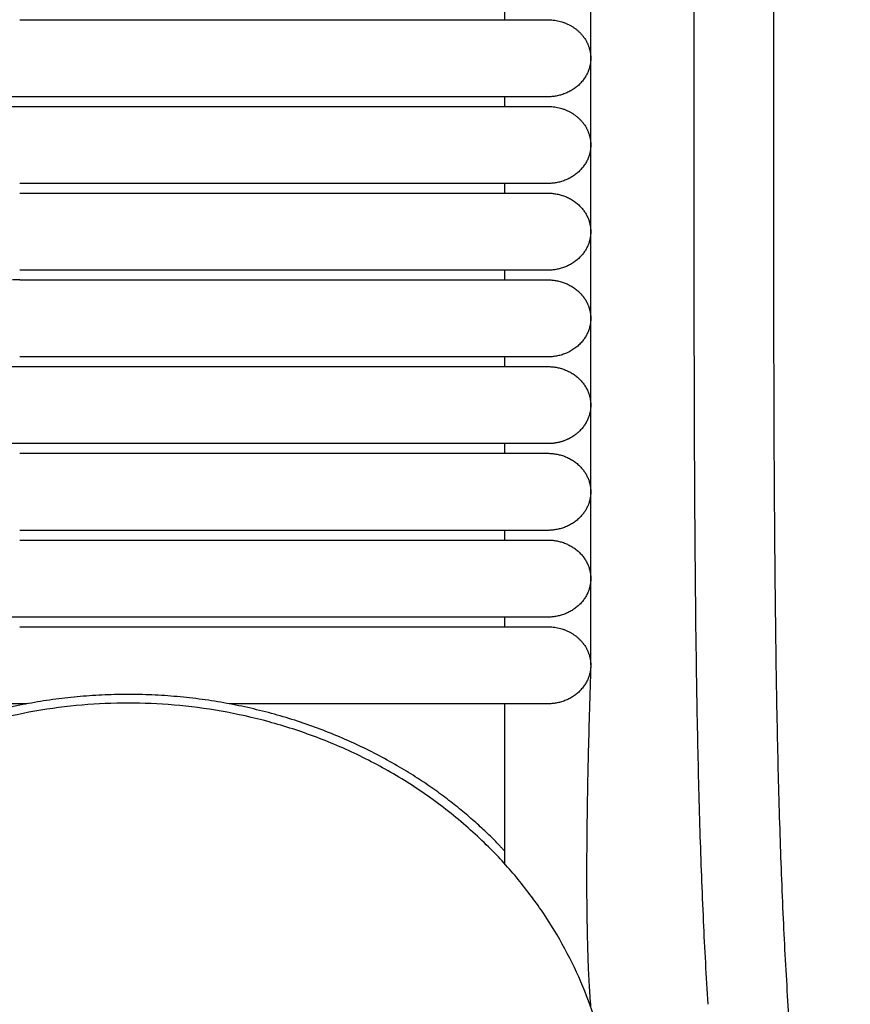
# Model space of a CAD drawing. Header units: millimetres. Extents: x -31695 to -19845, y -5614 to 7253.
# Tile 239 of 256: x -28364 to -28320, y 4580 to 4632. Entities that reach past the tile are written whole.
import ezdxf

# ---------------------------------------------------------------- set-up
doc = ezdxf.new("R2010")
doc.units = ezdxf.units.MM
doc.layers.add('2d', color=7, linetype='Continuous', true_color=0x000000)

msp = doc.modelspace()

# ---------------------------------------------------------------- linework, layer by layer
at = {"layer": '2d', "linetype": 'Continuous', "lineweight": -3}
msp.add_lwpolyline([(-28334.026, 4598.27), (-28334.026, 5374.719)], dxfattribs=at)
for points, knots in [([(-28327.843, 4580.414), (-28327.938, 4581.874), (-28328.016, 4583.335), (-28328.083, 4584.797), (-28328.155, 4586.378), (-28328.214, 4587.961), (-28328.264, 4589.544), (-28328.317, 4591.246), (-28328.359, 4592.949), (-28328.394, 4594.652), (-28328.431, 4596.505), (-28328.46, 4598.358), (-28328.483, 4600.211), (-28328.507, 4602.186), (-28328.524, 4604.161), (-28328.537, 4606.136), (-28328.55, 4608.199), (-28328.559, 4610.262), (-28328.565, 4612.325), (-28328.571, 4614.504), (-28328.574, 4616.683), (-28328.575, 4618.862), (-28328.578, 4622.137), (-28328.578, 4625.411), (-28328.578, 4628.686), (-28328.577, 4639.331), (-28328.577, 4649.975), (-28328.577, 4660.62), (-28328.577, 4672.699), (-28328.577, 4684.778), (-28328.577, 4696.856), (-28328.577, 4710.296), (-28328.577, 4723.735), (-28328.577, 4737.175), (-28328.577, 4751.989), (-28328.577, 4766.804), (-28328.577, 4781.619), (-28328.577, 4813.556), (-28328.577, 4845.491), (-28328.577, 4877.427), (-28328.577, 4910.929), (-28328.577, 4944.432), (-28328.577, 4977.935), (-28328.577, 5011.437), (-28328.577, 5044.939), (-28328.577, 5078.441), (-28328.577, 5094.409), (-28328.577, 5110.377), (-28328.577, 5126.346), (-28328.577, 5142.314), (-28328.577, 5158.284), (-28328.577, 5174.252), (-28328.577, 5181.659), (-28328.577, 5189.066), (-28328.577, 5196.473), (-28328.577, 5203.88), (-28328.577, 5211.288), (-28328.577, 5218.695), (-28328.577, 5224.095), (-28328.577, 5229.495), (-28328.577, 5234.895)], [0, 0, 0, 0, 4.32571, 4.32571, 4.32571, 9.006348, 9.006348, 9.006348, 14.041632, 14.041632, 14.041632, 19.519096, 19.519096, 19.519096, 25.35732, 25.35732, 25.35732, 31.454857, 31.454857, 31.454857, 37.895938, 37.895938, 37.895938, 47.575429, 47.575429, 47.575429, 79.038556, 79.038556, 79.038556, 114.740207, 114.740207, 114.740207, 154.464201, 154.464201, 154.464201, 198.253062, 198.253062, 198.253062, 292.648844, 292.648844, 292.648844, 391.674129, 391.674129, 391.674129, 490.698643, 490.698643, 490.698643, 537.896832, 537.896832, 537.896832, 585.096367, 585.096367, 585.096367, 606.990068, 606.990068, 606.990068, 628.884072, 628.884072, 628.884072, 644.845046, 644.845046, 644.845046, 644.845046]), ([(-28323.638, 4580.596), (-28323.732, 4582.035), (-28323.81, 4583.484), (-28323.877, 4584.924), (-28323.949, 4586.492), (-28324.008, 4588.061), (-28324.058, 4589.629), (-28324.112, 4591.321), (-28324.155, 4593.014), (-28324.19, 4594.706), (-28324.229, 4596.551), (-28324.258, 4598.396), (-28324.282, 4600.241), (-28324.307, 4602.211), (-28324.325, 4604.181), (-28324.339, 4606.15), (-28324.353, 4608.21), (-28324.363, 4610.269), (-28324.369, 4612.329), (-28324.376, 4614.506), (-28324.38, 4616.683), (-28324.383, 4618.86), (-28324.385, 4621.379), (-28324.387, 4623.899), (-28324.387, 4626.418), (-28324.388, 4627.173), (-28324.388, 4627.928), (-28324.388, 4628.683), (-28324.392, 4639.328), (-28324.394, 4649.973), (-28324.397, 4660.618), (-28324.4, 4672.697), (-28324.402, 4684.776), (-28324.403, 4696.855), (-28324.405, 4710.294), (-28324.407, 4723.734), (-28324.408, 4737.174), (-28324.409, 4751.989), (-28324.411, 4766.803), (-28324.411, 4781.618), (-28324.413, 4813.555), (-28324.414, 4845.491), (-28324.414, 4877.427), (-28324.415, 4910.93), (-28324.415, 4944.432), (-28324.415, 4977.935), (-28324.415, 5011.437), (-28324.415, 5044.939), (-28324.414, 5078.441), (-28324.414, 5094.41), (-28324.414, 5110.378), (-28324.413, 5126.346), (-28324.413, 5142.315), (-28324.412, 5158.284), (-28324.411, 5174.252), (-28324.411, 5181.659), (-28324.41, 5189.067), (-28324.41, 5196.474), (-28324.409, 5202.878), (-28324.409, 5209.282), (-28324.408, 5215.686)], [0, 0, 0, 0, 4.271346, 4.271346, 4.271346, 8.910793, 8.910793, 8.910793, 13.915218, 13.915218, 13.915218, 19.369775, 19.369775, 19.369775, 25.191998, 25.191998, 25.191998, 31.279337, 31.279337, 31.279337, 37.714779, 37.714779, 37.714779, 45.161136, 45.161136, 45.161136, 47.392834, 47.392834, 47.392834, 78.857016, 78.857016, 78.857016, 114.55941, 114.55941, 114.55941, 154.283912, 154.283912, 154.283912, 198.073133, 198.073133, 198.073133, 292.469323, 292.469323, 292.469323, 391.494727, 391.494727, 391.494727, 490.51936, 490.51936, 490.51936, 537.717708, 537.717708, 537.717708, 584.917492, 584.917492, 584.917492, 606.811354, 606.811354, 606.811354, 625.740521, 625.740521, 625.740521, 625.740521]), ([(-28364.104, 4628.212), (-28364.331, 4628.212), (-28364.562, 4628.212), (-28364.789, 4628.212), (-28365.017, 4628.212), (-28365.245, 4628.212), (-28365.473, 4628.212), (-28365.701, 4628.212), (-28365.928, 4628.212), (-28366.155, 4628.212), (-28366.381, 4628.212), (-28366.607, 4628.212), (-28366.832, 4628.212), (-28367.058, 4628.212), (-28367.282, 4628.212), (-28367.504, 4628.212), (-28367.727, 4628.212), (-28367.949, 4628.212), (-28368.168, 4628.212), (-28368.388, 4628.212), (-28368.607, 4628.212), (-28368.823, 4628.212), (-28368.877, 4628.212), (-28368.931, 4628.212), (-28368.985, 4628.212), (-28369.039, 4628.212), (-28369.092, 4628.212), (-28369.146, 4628.212), (-28369.253, 4628.212), (-28369.36, 4628.212), (-28369.466, 4628.212), (-28369.679, 4628.212), (-28369.888, 4628.212), (-28370.094, 4628.212), (-28370.299, 4628.212), (-28370.502, 4628.212), (-28370.701, 4628.212), (-28370.899, 4628.212), (-28371.094, 4628.212), (-28371.286, 4628.212), (-28371.477, 4628.212), (-28371.664, 4628.212), (-28371.848, 4628.212), (-28372.031, 4628.212), (-28372.211, 4628.212), (-28372.386, 4628.212), (-28372.562, 4628.212), (-28372.733, 4628.212), (-28372.901, 4628.212), (-28373.068, 4628.212), (-28373.231, 4628.212), (-28373.389, 4628.212), (-28373.548, 4628.212), (-28373.702, 4628.212), (-28373.905, 4628.212), (-28373.922, 4628.212), (-28373.94, 4628.212), (-28374.062, 4628.212), (-28374.131, 4628.212), (-28374.2, 4628.212), (-28374.319, 4628.212), (-28374.336, 4628.212), (-28374.353, 4628.212), (-28374.47, 4628.212), (-28374.504, 4628.212), (-28374.537, 4628.212), (-28374.668, 4628.212), (-28374.734, 4628.212), (-28374.798, 4628.212), (-28374.862, 4628.212), (-28374.926, 4628.212), (-28374.989, 4628.212), (-28375.052, 4628.212), (-28375.083, 4628.212), (-28375.114, 4628.212), (-28375.236, 4628.212), (-28375.297, 4628.212), (-28375.357, 4628.212), (-28375.416, 4628.212), (-28375.475, 4628.212), (-28375.533, 4628.212), (-28375.591, 4628.212), (-28375.648, 4628.212), (-28375.704, 4628.212), (-28375.76, 4628.212), (-28375.787, 4628.212), (-28375.815, 4628.212), (-28375.923, 4628.212), (-28375.977, 4628.212), (-28376.029, 4628.212), (-28376.645, 4628.212)], [0, 0, 0, 0, 0.658366, 0.658366, 0.658366, 1.318038, 1.318038, 1.318038, 1.978912, 1.978912, 1.978912, 2.640875, 2.640875, 2.640875, 3.303813, 3.303813, 3.303813, 3.967626, 3.967626, 3.967626, 4.632246, 4.632246, 4.632246, 4.798507, 4.798507, 4.798507, 4.964815, 4.964815, 4.964815, 5.297586, 5.297586, 5.297586, 5.962019, 5.962019, 5.962019, 6.620303, 6.620303, 6.620303, 7.272781, 7.272781, 7.272781, 7.919518, 7.919518, 7.919518, 8.560439, 8.560439, 8.560439, 9.195412, 9.195412, 9.195412, 9.824209, 9.824209, 9.824209, 10.519526, 10.519526, 10.519526, 10.739223, 10.739223, 10.739223, 11.107917, 11.107917, 11.107917, 11.33061, 11.33061, 11.33061, 11.629215, 11.629215, 11.629215, 11.929698, 11.929698, 11.929698, 12.232016, 12.232016, 12.232016, 12.536122, 12.536122, 12.536122, 12.841991, 12.841991, 12.841991, 13.14959, 13.14959, 13.14959, 13.458898, 13.458898, 13.458898, 13.769898, 13.769898, 13.769898, 14.082578, 14.082578, 14.082578, 14.082578]), ([(-28365.559, 4627.704), (-28365.129, 4627.704), (-28364.696, 4627.704), (-28363.544, 4627.704), (-28362.827, 4627.704), (-28362.118, 4627.704)], [-2.32221383, -2.32221383, -2.32221383, -2.32221383, -2.31409427, -2.31409427, -2.30066392, -2.30066392, -2.30066392, -2.30066392]), ([(-28377.298, 4614.002), (-28377.077, 4614.002), (-28376.877, 4614.002), (-28376.633, 4614.002), (-28376.63, 4614.002), (-28376.627, 4614.002), (-28376.517, 4614.002), (-28376.506, 4614.002), (-28376.494, 4614.002), (-28376.378, 4614.002), (-28376.366, 4614.002), (-28376.354, 4614.002), (-28376.233, 4614.002), (-28376.208, 4614.002), (-28376.183, 4614.002), (-28376.081, 4614.002), (-28376.029, 4614.002), (-28375.977, 4614.002), (-28375.883, 4614.002), (-28375.88, 4614.002), (-28375.876, 4614.002), (-28375.76, 4614.002), (-28375.704, 4614.002), (-28375.648, 4614.002), (-28375.591, 4614.002), (-28375.533, 4614.002), (-28375.475, 4614.002), (-28375.416, 4614.002), (-28375.357, 4614.002), (-28375.297, 4614.002), (-28375.236, 4614.002), (-28375.206, 4614.002), (-28375.176, 4614.002), (-28375.052, 4614.002), (-28374.989, 4614.002), (-28374.926, 4614.002), (-28374.862, 4614.002), (-28374.799, 4614.002), (-28374.734, 4614.002), (-28374.57, 4614.002), (-28374.537, 4614.002), (-28374.504, 4614.002), (-28374.42, 4614.002), (-28374.403, 4614.002), (-28374.386, 4614.002), (-28374.268, 4614.002), (-28374.2, 4614.002), (-28374.131, 4614.002), (-28374.062, 4614.002), (-28374.027, 4614.002), (-28373.992, 4614.002), (-28373.852, 4614.002), (-28373.702, 4614.002), (-28373.548, 4614.002), (-28373.389, 4614.002), (-28373.231, 4614.002), (-28373.068, 4614.002), (-28372.901, 4614.002), (-28372.733, 4614.002), (-28372.562, 4614.002), (-28372.386, 4614.002), (-28372.211, 4614.002), (-28372.031, 4614.002), (-28371.848, 4614.002), (-28371.664, 4614.002), (-28371.477, 4614.002), (-28371.286, 4614.002), (-28371.094, 4614.002), (-28370.899, 4614.002), (-28370.701, 4614.002), (-28370.502, 4614.002), (-28370.3, 4614.002), (-28370.094, 4614.002), (-28369.888, 4614.002), (-28369.679, 4614.002), (-28369.466, 4614.002), (-28369.36, 4614.002), (-28369.253, 4614.002), (-28369.146, 4614.002), (-28369.092, 4614.002), (-28369.039, 4614.002), (-28368.985, 4614.002), (-28368.931, 4614.002), (-28368.877, 4614.002), (-28368.823, 4614.002), (-28368.607, 4614.002), (-28368.388, 4614.002), (-28368.168, 4614.002), (-28367.949, 4614.002), (-28367.727, 4614.002), (-28367.504, 4614.002), (-28367.282, 4614.002), (-28367.058, 4614.002), (-28366.833, 4614.002), (-28366.607, 4614.002), (-28366.381, 4614.002), (-28366.155, 4614.002), (-28365.928, 4614.002), (-28365.701, 4614.002), (-28365.473, 4614.002), (-28365.245, 4614.002), (-28365.017, 4614.002), (-28364.789, 4614.002), (-28364.56, 4614.002), (-28364.332, 4614.002), (-28364.104, 4614.002)], [2.070105, 2.070105, 2.070105, 2.070105, 3.695037, 3.695037, 3.695037, 3.951576, 3.951576, 3.951576, 4.243284, 4.243284, 4.243284, 4.533434, 4.533434, 4.533434, 4.822033, 4.822033, 4.822033, 5.180608, 5.180608, 5.180608, 5.3946, 5.3946, 5.3946, 5.678556, 5.678556, 5.678556, 5.960943, 5.960943, 5.960943, 6.241741, 6.241741, 6.241741, 6.520926, 6.520926, 6.520926, 6.798468, 6.798468, 6.798468, 7.21161, 7.21161, 7.21161, 7.41672, 7.41672, 7.41672, 7.62083, 7.62083, 7.62083, 7.891382, 7.891382, 7.891382, 8.160064, 8.160064, 8.160064, 8.73139, 8.73139, 8.73139, 9.308632, 9.308632, 9.308632, 9.891555, 9.891555, 9.891555, 10.47993, 10.47993, 10.47993, 11.073646, 11.073646, 11.073646, 11.67264, 11.67264, 11.67264, 12.276954, 12.276954, 12.276954, 12.886917, 12.886917, 12.886917, 13.192413, 13.192413, 13.192413, 13.345094, 13.345094, 13.345094, 13.497729, 13.497729, 13.497729, 14.107864, 14.107864, 14.107864, 14.71726, 14.71726, 14.71726, 15.325859, 15.325859, 15.325859, 15.933555, 15.933555, 15.933555, 16.540262, 16.540262, 16.540262, 17.145854, 17.145854, 17.145854, 17.750254, 17.750254, 17.750254, 17.750254]), ([(-28364.104, 4609.942), (-28364.331, 4609.942), (-28364.562, 4609.942), (-28364.789, 4609.942), (-28365.017, 4609.942), (-28365.245, 4609.942), (-28365.473, 4609.942), (-28365.701, 4609.942), (-28365.928, 4609.942), (-28366.155, 4609.942), (-28366.381, 4609.942), (-28366.607, 4609.942), (-28366.832, 4609.942), (-28367.058, 4609.942), (-28367.282, 4609.942), (-28367.504, 4609.942), (-28367.727, 4609.942), (-28367.949, 4609.942), (-28368.168, 4609.942), (-28368.388, 4609.942), (-28368.607, 4609.942), (-28368.823, 4609.942), (-28368.877, 4609.942), (-28368.931, 4609.942), (-28368.985, 4609.942), (-28369.039, 4609.942), (-28369.092, 4609.942), (-28369.146, 4609.942), (-28369.253, 4609.942), (-28369.36, 4609.942), (-28369.466, 4609.942), (-28369.679, 4609.942), (-28369.888, 4609.942), (-28370.094, 4609.942), (-28370.299, 4609.942), (-28370.502, 4609.942), (-28370.701, 4609.942), (-28370.899, 4609.942), (-28371.094, 4609.942), (-28371.286, 4609.942), (-28371.477, 4609.942), (-28371.664, 4609.942), (-28371.848, 4609.942), (-28372.031, 4609.942), (-28372.211, 4609.942), (-28372.386, 4609.942), (-28372.562, 4609.942), (-28372.733, 4609.942), (-28372.901, 4609.942), (-28373.068, 4609.942), (-28373.231, 4609.942), (-28373.389, 4609.942), (-28373.548, 4609.942), (-28373.702, 4609.942), (-28373.905, 4609.942), (-28373.922, 4609.942), (-28373.94, 4609.942), (-28374.062, 4609.942), (-28374.131, 4609.942), (-28374.2, 4609.942), (-28374.319, 4609.942), (-28374.336, 4609.942), (-28374.353, 4609.942), (-28374.47, 4609.942), (-28374.504, 4609.942), (-28374.537, 4609.942), (-28374.668, 4609.942), (-28374.734, 4609.942), (-28374.798, 4609.942), (-28374.862, 4609.942), (-28374.926, 4609.942), (-28374.989, 4609.942), (-28375.052, 4609.942), (-28375.083, 4609.942), (-28375.114, 4609.942), (-28375.236, 4609.942), (-28375.297, 4609.942), (-28375.357, 4609.942), (-28375.416, 4609.942), (-28375.475, 4609.942), (-28375.533, 4609.942), (-28375.591, 4609.942), (-28375.648, 4609.942), (-28375.704, 4609.942), (-28375.76, 4609.942), (-28375.787, 4609.942), (-28375.815, 4609.942), (-28375.923, 4609.942), (-28375.977, 4609.942), (-28376.029, 4609.942), (-28376.645, 4609.942)], [0, 0, 0, 0, 0.658366, 0.658366, 0.658366, 1.318038, 1.318038, 1.318038, 1.978912, 1.978912, 1.978912, 2.640875, 2.640875, 2.640875, 3.303813, 3.303813, 3.303813, 3.967626, 3.967626, 3.967626, 4.632247, 4.632247, 4.632247, 4.798507, 4.798507, 4.798507, 4.964816, 4.964816, 4.964816, 5.297586, 5.297586, 5.297586, 5.962019, 5.962019, 5.962019, 6.620303, 6.620303, 6.620303, 7.272781, 7.272781, 7.272781, 7.919518, 7.919518, 7.919518, 8.560439, 8.560439, 8.560439, 9.195412, 9.195412, 9.195412, 9.82421, 9.82421, 9.82421, 10.519526, 10.519526, 10.519526, 10.739223, 10.739223, 10.739223, 11.107918, 11.107918, 11.107918, 11.330611, 11.330611, 11.330611, 11.629215, 11.629215, 11.629215, 11.929699, 11.929699, 11.929699, 12.232016, 12.232016, 12.232016, 12.536123, 12.536123, 12.536123, 12.841991, 12.841991, 12.841991, 13.149591, 13.149591, 13.149591, 13.458899, 13.458899, 13.458899, 13.769898, 13.769898, 13.769898, 14.082578, 14.082578, 14.082578, 14.082578]), ([(-28364.104, 4600.808), (-28364.331, 4600.808), (-28364.562, 4600.808), (-28364.789, 4600.808), (-28365.017, 4600.808), (-28365.245, 4600.808), (-28365.473, 4600.808), (-28365.701, 4600.808), (-28365.928, 4600.808), (-28366.155, 4600.808), (-28366.381, 4600.808), (-28366.607, 4600.808), (-28366.832, 4600.808), (-28367.058, 4600.808), (-28367.282, 4600.808), (-28367.504, 4600.808), (-28367.727, 4600.808), (-28367.949, 4600.808), (-28368.168, 4600.808), (-28368.388, 4600.808), (-28368.607, 4600.808), (-28368.823, 4600.808), (-28368.877, 4600.808), (-28368.931, 4600.808), (-28368.985, 4600.808), (-28369.039, 4600.808), (-28369.092, 4600.808), (-28369.146, 4600.808), (-28369.253, 4600.808), (-28369.36, 4600.808), (-28369.466, 4600.808), (-28369.679, 4600.808), (-28369.888, 4600.808), (-28370.094, 4600.808), (-28370.299, 4600.808), (-28370.502, 4600.808), (-28370.701, 4600.808), (-28370.899, 4600.808), (-28371.094, 4600.808), (-28371.286, 4600.808), (-28371.477, 4600.808), (-28371.664, 4600.808), (-28371.848, 4600.808), (-28372.031, 4600.808), (-28372.211, 4600.808), (-28372.386, 4600.808), (-28372.562, 4600.808), (-28372.733, 4600.808), (-28372.901, 4600.808), (-28373.068, 4600.808), (-28373.231, 4600.808), (-28373.389, 4600.808), (-28373.548, 4600.808), (-28373.702, 4600.808), (-28373.905, 4600.808), (-28373.922, 4600.808), (-28373.94, 4600.808), (-28374.062, 4600.808), (-28374.131, 4600.808), (-28374.2, 4600.808), (-28374.319, 4600.808), (-28374.336, 4600.808), (-28374.353, 4600.808), (-28374.47, 4600.808), (-28374.504, 4600.808), (-28374.537, 4600.808), (-28374.668, 4600.808), (-28374.734, 4600.808), (-28374.798, 4600.808), (-28374.862, 4600.808), (-28374.926, 4600.808), (-28374.989, 4600.808), (-28375.052, 4600.808), (-28375.083, 4600.808), (-28375.114, 4600.808), (-28375.236, 4600.808), (-28375.297, 4600.808), (-28375.357, 4600.808), (-28375.416, 4600.808), (-28375.475, 4600.808), (-28375.533, 4600.808), (-28375.591, 4600.808), (-28375.648, 4600.808), (-28375.704, 4600.808), (-28375.76, 4600.808), (-28375.787, 4600.808), (-28375.815, 4600.808), (-28375.923, 4600.808), (-28375.977, 4600.808), (-28376.029, 4600.808), (-28376.645, 4600.808)], [0, 0, 0, 0, 0.658366, 0.658366, 0.658366, 1.318038, 1.318038, 1.318038, 1.978912, 1.978912, 1.978912, 2.640876, 2.640876, 2.640876, 3.303813, 3.303813, 3.303813, 3.967626, 3.967626, 3.967626, 4.632247, 4.632247, 4.632247, 4.798507, 4.798507, 4.798507, 4.964816, 4.964816, 4.964816, 5.297586, 5.297586, 5.297586, 5.962019, 5.962019, 5.962019, 6.620303, 6.620303, 6.620303, 7.272781, 7.272781, 7.272781, 7.919518, 7.919518, 7.919518, 8.56044, 8.56044, 8.56044, 9.195412, 9.195412, 9.195412, 9.82421, 9.82421, 9.82421, 10.519526, 10.519526, 10.519526, 10.739224, 10.739224, 10.739224, 11.107918, 11.107918, 11.107918, 11.330611, 11.330611, 11.330611, 11.629216, 11.629216, 11.629216, 11.929699, 11.929699, 11.929699, 12.232017, 12.232017, 12.232017, 12.536123, 12.536123, 12.536123, 12.841991, 12.841991, 12.841991, 13.149591, 13.149591, 13.149591, 13.458899, 13.458899, 13.458899, 13.769899, 13.769899, 13.769899, 14.082578, 14.082578, 14.082578, 14.082578]), ([(-28364.104, 4596.24), (-28364.331, 4596.24), (-28364.562, 4596.24), (-28364.789, 4596.24), (-28365.017, 4596.24), (-28365.245, 4596.24), (-28365.473, 4596.24), (-28365.701, 4596.24), (-28365.928, 4596.24), (-28366.155, 4596.24), (-28366.381, 4596.24), (-28366.607, 4596.24), (-28366.832, 4596.24), (-28367.058, 4596.24), (-28367.282, 4596.24), (-28367.504, 4596.24), (-28367.727, 4596.24), (-28367.949, 4596.24), (-28368.168, 4596.24), (-28368.388, 4596.24), (-28368.607, 4596.24), (-28368.823, 4596.24), (-28368.877, 4596.24), (-28368.931, 4596.24), (-28368.985, 4596.24), (-28369.039, 4596.24), (-28369.092, 4596.24), (-28369.146, 4596.24), (-28369.253, 4596.24), (-28369.36, 4596.24), (-28369.466, 4596.24), (-28369.679, 4596.24), (-28369.888, 4596.24), (-28370.094, 4596.24), (-28370.299, 4596.24), (-28370.502, 4596.24), (-28370.701, 4596.24), (-28370.899, 4596.24), (-28371.094, 4596.24), (-28371.286, 4596.24), (-28371.477, 4596.24), (-28371.664, 4596.24), (-28371.848, 4596.24), (-28372.031, 4596.24), (-28372.211, 4596.24), (-28372.386, 4596.24), (-28372.562, 4596.24), (-28372.733, 4596.24), (-28372.901, 4596.24), (-28373.068, 4596.24), (-28373.231, 4596.24), (-28373.389, 4596.24), (-28373.548, 4596.24), (-28373.702, 4596.24), (-28373.905, 4596.24), (-28373.922, 4596.24), (-28373.94, 4596.24), (-28374.062, 4596.24), (-28374.131, 4596.24), (-28374.2, 4596.24), (-28374.268, 4596.24), (-28374.302, 4596.24), (-28374.336, 4596.24), (-28374.47, 4596.24), (-28374.504, 4596.24), (-28374.537, 4596.24), (-28374.668, 4596.24), (-28374.701, 4596.24), (-28374.734, 4596.24), (-28374.862, 4596.24), (-28374.926, 4596.24), (-28374.989, 4596.24), (-28375.052, 4596.24), (-28375.114, 4596.24), (-28375.176, 4596.24), (-28375.236, 4596.24), (-28375.297, 4596.24), (-28375.357, 4596.24), (-28375.416, 4596.24), (-28375.475, 4596.24), (-28375.533, 4596.24), (-28375.591, 4596.24), (-28375.619, 4596.24), (-28375.648, 4596.24), (-28375.76, 4596.24), (-28375.787, 4596.24), (-28375.815, 4596.24), (-28375.923, 4596.24), (-28375.977, 4596.24), (-28376.029, 4596.24), (-28376.645, 4596.24)], [0, 0, 0, 0, 0.658366, 0.658366, 0.658366, 1.318038, 1.318038, 1.318038, 1.978912, 1.978912, 1.978912, 2.640876, 2.640876, 2.640876, 3.303814, 3.303814, 3.303814, 3.967627, 3.967627, 3.967627, 4.632248, 4.632248, 4.632248, 4.798508, 4.798508, 4.798508, 4.964817, 4.964817, 4.964817, 5.297587, 5.297587, 5.297587, 5.96202, 5.96202, 5.96202, 6.620305, 6.620305, 6.620305, 7.272783, 7.272783, 7.272783, 7.91952, 7.91952, 7.91952, 8.560441, 8.560441, 8.560441, 9.195414, 9.195414, 9.195414, 9.824213, 9.824213, 9.824213, 10.519521, 10.519521, 10.519521, 10.739218, 10.739218, 10.739218, 11.033925, 11.033925, 11.033925, 11.330605, 11.330605, 11.330605, 11.62921, 11.62921, 11.62921, 11.929691, 11.929691, 11.929691, 12.232008, 12.232008, 12.232008, 12.536117, 12.536117, 12.536117, 12.841986, 12.841986, 12.841986, 13.149586, 13.149586, 13.149586, 13.458892, 13.458892, 13.458892, 13.769892, 13.769892, 13.769892, 14.082571, 14.082571, 14.082571, 14.082571]), ([(-28364.104, 4596.166), (-28364.761, 4596.034), (-28365.398, 4595.882), (-28366.666, 4595.532), (-28367.273, 4595.341), (-28369.049, 4594.716), (-28370.139, 4594.239), (-28372.063, 4593.265), (-28372.889, 4592.773), (-28374.256, 4591.877), (-28374.78, 4591.485), (-28375.099, 4591.235)], [-4.707518, -4.707518, -4.707518, -4.707518, -4.537448, -4.537448, -4.367491, -4.367491, -4.02987, -4.02987, -3.689472, -3.689472, -3.350421, -3.350421, -3.350421, -3.350421]), ([(-28338.56, 4588.477), (-28338.639, 4588.568), (-28338.675, 4588.608), (-28338.752, 4588.69), (-28338.792, 4588.733), (-28338.877, 4588.822), (-28338.921, 4588.867), (-28339.054, 4589.004), (-28339.147, 4589.098), (-28339.338, 4589.287), (-28339.436, 4589.383), (-28339.738, 4589.67), (-28339.948, 4589.864), (-28340.387, 4590.253), (-28340.615, 4590.448), (-28341.09, 4590.838), (-28341.337, 4591.034), (-28341.851, 4591.425), (-28342.118, 4591.62), (-28342.677, 4592.011), (-28342.968, 4592.206), (-28343.576, 4592.595), (-28343.893, 4592.789), (-28344.226, 4592.982)], [-3.3556122, -3.3556122, -3.3556122, -3.3556122, -3.3272436, -3.3272436, -3.298875, -3.298875, -3.2705064, -3.2705064, -3.2138241, -3.2138241, -3.1571417, -3.1571417, -3.0438162, -3.0438162, -2.930494, -2.930494, -2.8171715, -2.8171715, -2.7038505, -2.7038505, -2.5905287, -2.5905287, -2.4771978, -2.4771978, -2.4771978, -2.4771978]), ([(-28320.355, 4560.061), (-28320.47, 4560.384), (-28320.58, 4560.709), (-28320.687, 4561.035), (-28320.883, 4561.634), (-28321.064, 4562.236), (-28321.232, 4562.844), (-28321.415, 4563.508), (-28321.58, 4564.174), (-28321.73, 4564.846), (-28321.852, 4565.39), (-28321.964, 4565.935), (-28322.067, 4566.483), (-28322.11, 4566.707), (-28322.151, 4566.932), (-28322.19, 4567.157), (-28322.35, 4568.058), (-28322.49, 4568.971), (-28322.615, 4569.877), (-28322.759, 4570.922), (-28322.886, 4571.977), (-28322.999, 4573.026), (-28323.127, 4574.212), (-28323.24, 4575.41), (-28323.341, 4576.599), (-28323.45, 4577.895), (-28323.546, 4579.2), (-28323.638, 4580.596)], [0.793687, 0.793687, 0.793687, 0.793687, 1.812311, 1.812311, 1.812311, 3.682988, 3.682988, 3.682988, 5.725799, 5.725799, 5.725799, 7.380594, 7.380594, 7.380594, 8.060052, 8.060052, 8.060052, 10.787036, 10.787036, 10.787036, 13.928272, 13.928272, 13.928272, 17.483465, 17.483465, 17.483465, 21.353891, 21.353891, 21.353891, 21.353891])]:
    msp.add_open_spline(points, degree=3, knots=knots, dxfattribs=at)
for points, degree in [([(-28338.56, 4632.271), (-28338.56, 4632.525), (-28338.56, 4632.779)], 2), ([(-28364.104, 4632.271), (-28354.165, 4632.271), (-28344.226, 4632.271)], 2), ([(-28344.226, 4628.212), (-28354.165, 4628.212), (-28364.104, 4628.212)], 2), ([(-28338.56, 4627.704), (-28338.56, 4627.958), (-28338.56, 4628.212)], 2), ([(-28362.118, 4627.704), (-28353.172, 4627.704), (-28344.226, 4627.704)], 2), ([(-28344.226, 4623.644), (-28354.165, 4623.644), (-28364.104, 4623.644)], 2), ([(-28364.104, 4623.137), (-28354.165, 4623.137), (-28344.226, 4623.137)], 2), ([(-28338.56, 4623.137), (-28338.56, 4623.39), (-28338.56, 4623.644)], 2), ([(-28344.226, 4619.077), (-28354.165, 4619.077), (-28364.104, 4619.077)], 2), ([(-28338.56, 4618.569), (-28338.56, 4618.823), (-28338.56, 4619.077)], 2), ([(-28364.104, 4618.57), (-28364.228, 4618.57), (-28364.353, 4618.57), (-28364.478, 4618.57)], 3), ([(-28364.104, 4618.569), (-28354.165, 4618.569), (-28344.226, 4618.569)], 2), ([(-28344.226, 4614.51), (-28354.165, 4614.51), (-28364.104, 4614.51)], 2), ([(-28338.56, 4614.002), (-28338.56, 4614.256), (-28338.56, 4614.51)], 2), ([(-28364.104, 4614.002), (-28354.165, 4614.002), (-28344.226, 4614.002)], 2), ([(-28344.226, 4609.942), (-28354.165, 4609.942), (-28364.104, 4609.942)], 2), ([(-28338.56, 4609.435), (-28338.56, 4609.689), (-28338.56, 4609.942)], 2), ([(-28364.104, 4609.435), (-28354.165, 4609.435), (-28344.226, 4609.435)], 2), ([(-28344.226, 4605.375), (-28354.165, 4605.375), (-28364.104, 4605.375)], 2), ([(-28338.56, 4604.867), (-28338.56, 4605.121), (-28338.56, 4605.375)], 2), ([(-28364.104, 4604.867), (-28354.165, 4604.867), (-28344.226, 4604.867)], 2), ([(-28344.226, 4600.807), (-28354.165, 4600.807), (-28364.104, 4600.807)], 2), ([(-28338.56, 4600.3), (-28338.56, 4600.554), (-28338.56, 4600.807)], 2), ([(-28364.104, 4600.3), (-28354.165, 4600.3), (-28344.226, 4600.3)], 2), ([(-28334.026, 4598.27), (-28334.462, 4585.187), (-28334.032, 4580.27)], 2), ([(-28363.722, 4596.24), (-28363.913, 4596.24), (-28364.104, 4596.24)], 2), ([(-28344.226, 4596.24), (-28348.645, 4596.24), (-28353.064, 4596.24)], 2), ([(-28338.56, 4587.813), (-28338.56, 4592.027), (-28338.56, 4596.241)], 2)]:
    msp.add_open_spline(points, degree=degree, dxfattribs=at)
for points, weights, knots in [([(-28344.226, 4632.271), (-28340.94, 4632.271), (-28338.617, 4632.271), (-28336.293, 4632.271), (-28336.293, 4632.271)], [1, 0.853553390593, 0.853553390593, 0.853553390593, 1], [0, 0, 0, 5.79899, 5.79899, 11.59798, 11.59798, 11.59798]), ([(-28334.273, 4631.163), (-28334.026, 4630.729), (-28334.026, 4630.242), (-28334.026, 4629.401), (-28334.69, 4628.806), (-28335.354, 4628.212), (-28336.293, 4628.212)], [0.874965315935, 0.909550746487, 1, 0.853553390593, 0.853553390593, 0.853553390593, 1], [2.290392, 2.290392, 2.290392, 3.313708, 3.313708, 4.970563, 4.970563, 6.627417, 6.627417, 6.627417]), ([(-28336.293, 4628.212), (-28336.293, 4628.212), (-28338.617, 4628.212), (-28340.94, 4628.212), (-28344.226, 4628.212)], [1, 0.853553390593, 0.853553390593, 0.853553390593, 1], [0, 0, 0, 5.79899, 5.79899, 11.59798, 11.59798, 11.59798]), ([(-28344.226, 4627.704), (-28340.94, 4627.704), (-28338.617, 4627.704), (-28336.293, 4627.704), (-28336.293, 4627.704)], [1, 0.853553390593, 0.853553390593, 0.853553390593, 1], [0, 0, 0, 5.79899, 5.79899, 11.59798, 11.59798, 11.59798]), ([(-28334.273, 4626.596), (-28334.026, 4626.162), (-28334.026, 4625.674), (-28334.026, 4624.833), (-28334.69, 4624.239), (-28335.354, 4623.644), (-28336.293, 4623.644)], [0.874965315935, 0.909550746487, 1, 0.853553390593, 0.853553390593, 0.853553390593, 1], [2.290392, 2.290392, 2.290392, 3.313708, 3.313708, 4.970563, 4.970563, 6.627417, 6.627417, 6.627417]), ([(-28336.293, 4623.644), (-28336.293, 4623.644), (-28338.617, 4623.644), (-28340.94, 4623.644), (-28344.226, 4623.644)], [1, 0.853553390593, 0.853553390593, 0.853553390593, 1], [0, 0, 0, 5.79899, 5.79899, 11.59798, 11.59798, 11.59798]), ([(-28344.226, 4623.137), (-28340.94, 4623.137), (-28338.617, 4623.137), (-28336.293, 4623.137), (-28336.293, 4623.137)], [1, 0.853553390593, 0.853553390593, 0.853553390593, 1], [0, 0, 0, 5.79899, 5.79899, 11.59798, 11.59798, 11.59798]), ([(-28336.293, 4623.137), (-28334.026, 4623.137), (-28334.026, 4621.107), (-28334.026, 4619.077), (-28336.293, 4619.077)], [1, 0.707106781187, 1, 0.707106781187, 1], [6.283185, 6.283185, 6.283185, 9.424778, 9.424778, 12.566371, 12.566371, 12.566371]), ([(-28336.293, 4619.077), (-28336.293, 4619.077), (-28338.617, 4619.077), (-28340.94, 4619.077), (-28344.226, 4619.077)], [1, 0.853553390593, 0.853553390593, 0.853553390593, 1], [0, 0, 0, 5.79899, 5.79899, 11.59798, 11.59798, 11.59798]), ([(-28344.226, 4618.569), (-28340.94, 4618.569), (-28338.617, 4618.569), (-28336.293, 4618.569), (-28336.293, 4618.569)], [1, 0.853553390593, 0.853553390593, 0.853553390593, 1], [0, 0, 0, 5.79899, 5.79899, 11.59798, 11.59798, 11.59798]), ([(-28336.293, 4618.569), (-28335.354, 4618.569), (-28334.69, 4617.975), (-28334.436, 4617.748), (-28334.273, 4617.461)], [1, 0.853553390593, 0.853553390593, 0.853553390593, 0.874965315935], [0, 0, 0, 1.656854, 1.656854, 2.290392, 2.290392, 2.290392]), ([(-28334.273, 4617.461), (-28334.026, 4617.027), (-28334.026, 4616.539), (-28334.026, 4614.51), (-28336.293, 4614.51)], [0.874965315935, 0.909550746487, 1, 0.707106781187, 1], [14.737798, 14.737798, 14.737798, 15.707963, 15.707963, 18.849556, 18.849556, 18.849556]), ([(-28336.293, 4614.51), (-28336.293, 4614.51), (-28338.617, 4614.51), (-28340.94, 4614.51), (-28344.226, 4614.51)], [1, 0.853553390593, 0.853553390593, 0.853553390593, 1], [0, 0, 0, 5.79899, 5.79899, 11.59798, 11.59798, 11.59798]), ([(-28344.226, 4614.002), (-28340.94, 4614.002), (-28338.617, 4614.002), (-28336.293, 4614.002), (-28336.293, 4614.002)], [1, 0.853553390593, 0.853553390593, 0.853553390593, 1], [0, 0, 0, 5.79899, 5.79899, 11.59798, 11.59798, 11.59798]), ([(-28336.293, 4614.002), (-28335.354, 4614.002), (-28334.69, 4613.408), (-28334.026, 4612.813), (-28334.026, 4611.972), (-28334.026, 4611.131), (-28334.69, 4610.537), (-28334.944, 4610.309), (-28335.264, 4610.163)], [1, 0.853553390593, 0.853553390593, 0.853553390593, 1, 0.853553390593, 0.853553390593, 0.853553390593, 0.874965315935], [0, 0, 0, 1.656854, 1.656854, 3.313708, 3.313708, 4.970563, 4.970563, 5.604101, 5.604101, 5.604101]), ([(-28336.293, 4609.942), (-28336.293, 4609.942), (-28338.617, 4609.942), (-28340.94, 4609.942), (-28344.226, 4609.942)], [1, 0.853553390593, 0.853553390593, 0.853553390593, 1], [0, 0, 0, 5.79899, 5.79899, 11.59798, 11.59798, 11.59798]), ([(-28344.226, 4609.435), (-28340.94, 4609.435), (-28338.617, 4609.435), (-28336.293, 4609.435), (-28336.293, 4609.435)], [1, 0.853553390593, 0.853553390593, 0.853553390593, 1], [0, 0, 0, 5.79899, 5.79899, 11.59798, 11.59798, 11.59798]), ([(-28336.293, 4609.435), (-28334.026, 4609.435), (-28334.026, 4607.405), (-28334.026, 4605.375), (-28336.293, 4605.375)], [1, 0.707106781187, 1, 0.707106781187, 1], [6.283185, 6.283185, 6.283185, 9.424778, 9.424778, 12.566371, 12.566371, 12.566371]), ([(-28336.293, 4605.375), (-28336.293, 4605.375), (-28338.617, 4605.375), (-28340.94, 4605.375), (-28344.226, 4605.375)], [1, 0.853553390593, 0.853553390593, 0.853553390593, 1], [0, 0, 0, 5.79899, 5.79899, 11.59798, 11.59798, 11.59798]), ([(-28344.226, 4604.867), (-28340.94, 4604.867), (-28338.617, 4604.867), (-28336.293, 4604.867), (-28336.293, 4604.867)], [1, 0.853553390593, 0.853553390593, 0.853553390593, 1], [0, 0, 0, 5.79899, 5.79899, 11.59798, 11.59798, 11.59798]), ([(-28336.293, 4604.867), (-28335.354, 4604.867), (-28334.69, 4604.273), (-28334.026, 4603.678), (-28334.026, 4602.837), (-28334.026, 4601.997), (-28334.69, 4601.402), (-28335.354, 4600.807), (-28336.293, 4600.807)], [1, 0.853553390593, 0.853553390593, 0.853553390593, 1, 0.853553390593, 0.853553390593, 0.853553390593, 1], [0, 0, 0, 1.656854, 1.656854, 3.313708, 3.313708, 4.970563, 4.970563, 6.627417, 6.627417, 6.627417]), ([(-28336.293, 4600.807), (-28336.293, 4600.807), (-28338.617, 4600.807), (-28340.94, 4600.807), (-28344.226, 4600.807)], [1, 0.853553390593, 0.853553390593, 0.853553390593, 1], [0, 0, 0, 5.79899, 5.79899, 11.59798, 11.59798, 11.59798]), ([(-28344.226, 4600.3), (-28340.94, 4600.3), (-28338.617, 4600.3), (-28336.293, 4600.3), (-28336.293, 4600.3)], [1, 0.853553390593, 0.853553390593, 0.853553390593, 1], [0, 0, 0, 5.79899, 5.79899, 11.59798, 11.59798, 11.59798]), ([(-28334.273, 4599.192), (-28334.026, 4598.757), (-28334.026, 4598.27), (-28334.026, 4597.429), (-28334.69, 4596.835), (-28335.354, 4596.24), (-28336.293, 4596.24)], [0.874965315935, 0.909550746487, 1, 0.853553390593, 0.853553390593, 0.853553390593, 1], [2.290392, 2.290392, 2.290392, 3.313708, 3.313708, 4.970563, 4.970563, 6.627417, 6.627417, 6.627417]), ([(-28332.854, 4573.403), (-28332.854, 4596.275), (-28358.393, 4596.275), (-28383.932, 4596.275), (-28383.932, 4573.403)], [1, 0.707106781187, 1, 0.707106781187, 1], [78.539816, 78.539816, 78.539816, 117.809725, 117.809725, 157.079633, 157.079633, 157.079633]), ([(-28336.293, 4596.24), (-28336.293, 4596.24), (-28338.617, 4596.24), (-28340.94, 4596.24), (-28344.226, 4596.24)], [1, 0.853553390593, 0.853553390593, 0.853553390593, 1], [0, 0, 0, 5.79899, 5.79899, 11.59798, 11.59798, 11.59798])]:
    msp.add_rational_spline(points, weights, degree=2, knots=knots, dxfattribs=at)
for points, weights in [([(-28336.293, 4632.271), (-28334.904, 4632.271), (-28334.273, 4631.163)], [1, 0.797556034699, 0.874965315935]), ([(-28336.293, 4627.704), (-28334.904, 4627.704), (-28334.273, 4626.596)], [1, 0.797556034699, 0.874965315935]), ([(-28335.264, 4610.163), (-28335.749, 4609.942), (-28336.293, 4609.942)], [0.874965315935, 0.909550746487, 1]), ([(-28336.293, 4600.3), (-28334.904, 4600.3), (-28334.273, 4599.192)], [1, 0.797556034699, 0.874965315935]), ([(-28344.226, 4592.982), (-28353.418, 4598.316), (-28364.104, 4596.166)], [1, 0.921841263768, 1])]:
    msp.add_rational_spline(points, weights, degree=2, dxfattribs=at)

doc.saveas('drawing.dxf')
